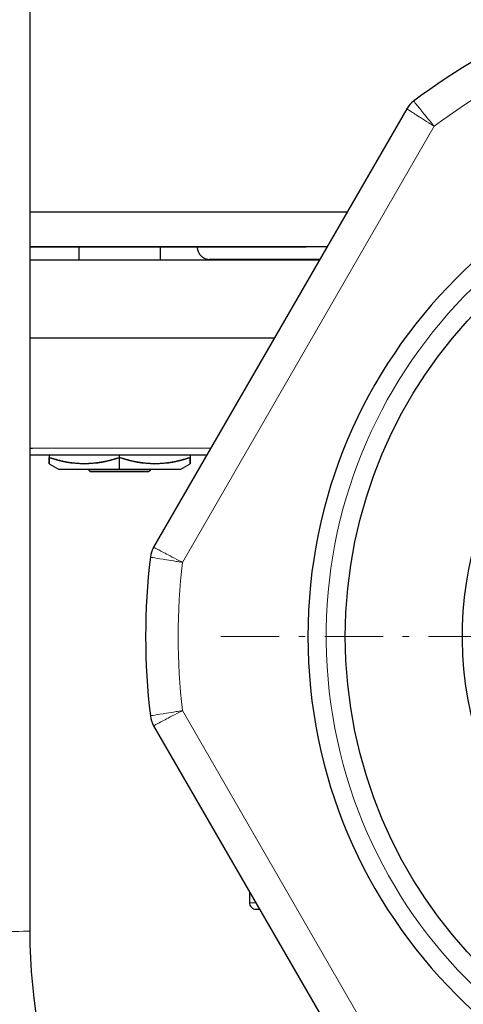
# Model space of a CAD drawing. Header units: millimetres. Extents: x 18 to 610, y -123 to 280.
# Tile 4 of 81: x 88 to 122, y 105 to 180. Entities that reach past the tile are written whole.
import ezdxf

# ---------------------------------------------------------------- set-up
doc = ezdxf.new("R2010")
doc.units = ezdxf.units.MM
doc.linetypes.add('CENTER', pattern=[8, 4.5, -1.5, 0.5, -1.5])
doc.linetypes.add('SOLID', pattern=[0])

# ---------------------------------------------------------------- blocks, each defined once
blk = doc.blocks.new('BlockOfCenters_4', base_point=(149.453, 132.972))
at = {"color": 6, "linetype": 'CENTER', "lineweight": 9}
blk.add_lwpolyline([(196.253, 132.972), (102.653, 132.972)], dxfattribs=at)
blk = doc.blocks.new('BlockOfViews_6')
at = {"linetype": 'SOLID', "lineweight": 30}
for p, q in [((89.053, 110.303, 48.943), (89.053, 217.581, 51.097)), ((118.064, 173.604, 111.75), (98.57, 139.84, 111.75)), ((92.803, 162.972, 0), (92.803, 161.972, 0)), ((99.103, 161.972, 0), (99.103, 162.972, 0)), ((103.128, 161.987, -0.642), (103.057, 161.972, -3.106)), ((103.123, 161.987, 0.169), (103.465, 162.021, 4.325)), ((90.513, 146.972, 3.141), (90.513, 146.759, 3.141)), ((95.953, 146.759, 6.282), (95.953, 146.972, 6.282)), ((95.953, 145.852, 4.711), (95.953, 146.759, 6.282)), ((101.393, 146.972, 3.141), (101.393, 146.759, 3.141)), ((113.099, 147.039, 32.103), (113.099, 147.06, 32.103)), ((90.513, 146.273, 0), (91.245, 145.852, 0.157)), ((100.662, 145.852, 0.157), (101.393, 146.273, 0)), ((98.57, 126.104, 111.75), (118.064, 92.34, 111.75)), ((105.954, 113.316, 41.389), (105.954, 112.472, 41.382))]:
    blk.add_line(p, q, dxfattribs=at)
at = {"color": 196, "linetype": 'SOLID', "lineweight": 9}
for p, q in [((100.787, 138.679, 114.25), (120.178, 172.265, 114.25)), ((120.178, 93.679, 114.25), (100.787, 127.265, 114.25))]:
    blk.add_line(p, q, dxfattribs=at)
at = {"linetype": 'SOLID', "lineweight": 30}
blk.add_polyline3d([(102.85, 162.021, 4.383), (103.465, 162.021, 8.728), (104.485, 162.021, 12.996), (105.899, 162.021, 17.15), (107.697, 162.021, 21.153), (109.861, 162.021, 24.97), (111.377, 162.021, 27.141)], dxfattribs=at)
at = {"linetype": 'SOLID', "lineweight": 30, "extrusion": (0, 0, -1)}
blk.add_circle((-149.453, 132.972, -114.25), 39, dxfattribs=at)
at = {"linetype": 'SOLID', "lineweight": 30}
blk.add_circle((149.453, 132.972, 111.75), 36.115, dxfattribs=at)
for centre, radius, start, end in [((149.453, 132.972, 111.75), 51.5, 113.19177, 126.80823), ((119.796, 172.604, 111.75), 2, 126.80823, 150), ((100.302, 138.84, 111.75), 2, 150, 173.19177), ((149.453, 132.972, 111.75), 51.5, 173.19177, 186.80823), ((100.302, 127.104, 111.75), 2, 186.80823, 210), ((106.454, 112.472, 41.382), 0.5, 179.99887, 269.99938)]:
    blk.add_arc(centre, radius, start, end, dxfattribs=at)
at = {"color": 196, "linetype": 'SOLID', "lineweight": 9, "extrusion": (0, 0, -1)}
for start, end in [(53.31145, 66.68855), (353.31145, 6.68855)]:
    blk.add_arc((-149.453, 132.972, -114.25), 49, start, end, dxfattribs=at)
at = {"linetype": 'SOLID', "lineweight": 9, "extrusion": (0, 0, -1)}
blk.add_arc((-149.453, 132.972, -111.75), 37.59, 265, 175, dxfattribs=at)
at = {"linetype": 'SOLID', "lineweight": 30, "extrusion": (0, 1, 0)}
for centre, radius, start, end in [((-149.453, 0, 165.672), 65.4, 22.49287, 56.61965), ((-149.453, 0, 162.972), 60.5, 3.58272, 49.70775), ((-149.453, 0, 147.472), 63, 16.50851, 17.08861), ((-149.453, 0, 147.472), 63, 54.9242, 54.94872), ((-149.453, 0, 146.972), 62.5, 14.89183, 41.55815), ((-115.453, 41.307, 146.972), 9.5, 75.45192, 75.48267), ((-115.453, 41.307, 146.972), 9.5, 94.3585, 94.37223), ((-95.954, 0, 145.852), 4.711, 359.05273, 0.94727), ((-95.954, 0, 145.852), 4.711, 2.84294, 5.42418), ((-95.954, 0, 145.852), 4.711, 6.633, 8.52822), ((-95.954, 0, 145.852), 4.711, 10.42292, 12.31902), ((-95.954, 0, 145.852), 4.711, 14.21272, 16.11007), ((-95.954, 0, 145.852), 4.711, 18.00242, 19.90142), ((-95.954, 0, 145.852), 4.711, 21.79203, 23.69312), ((-95.954, 0, 145.852), 4.711, 25.58156, 27.48521), ((-95.954, 0, 145.852), 4.711, 29.37102, 31.27777), ((-95.954, 0, 145.852), 4.711, 33.16042, 35.0709), ((-95.954, 0, 145.852), 4.711, 36.94977, 38.8647), ((-95.954, 0, 145.852), 4.711, 40.73908, 44.01656), ((-95.954, 0, 145.852), 4.711, 44.52835, 89.999), ((-95.953, 0, 145.852), 4.711, 90.001, 135.47165), ((-95.953, 0, 145.852), 4.711, 135.98344, 139.26092), ((-95.953, 0, 145.852), 4.711, 141.1353, 143.05023), ((-95.953, 0, 145.852), 4.711, 144.9291, 146.83958), ((-95.953, 0, 145.852), 4.711, 148.72223, 150.62898), ((-95.953, 0, 145.852), 4.711, 152.51479, 154.41844), ((-95.953, 0, 145.852), 4.711, 156.30688, 158.20797), ((-95.953, 0, 145.852), 4.711, 160.09858, 161.99758), ((-95.953, 0, 145.852), 4.711, 163.88993, 165.78728), ((-95.953, 0, 145.852), 4.711, 167.68098, 169.57708), ((-95.953, 0, 145.852), 4.711, 171.47178, 173.367), ((-95.953, 0, 145.852), 4.711, 174.57582, 177.15706), ((-95.953, 0, 145.852), 4.711, 179.05273, 180.94727), ((-115.453, 41.307, 110.472), 4.711, 117.16162, 117.45039), ((-115.453, 41.307, 110.472), 4.711, 242.54961, 242.83838), ((-115.453, -41.307, 110.352), 4.711, 118.40679, 118.61194), ((-115.453, -41.307, 110.352), 4.711, 241.38806, 241.59321)]:
    blk.add_arc(centre, radius, start, end, dxfattribs=at)
at = {"linetype": 'SOLID', "lineweight": 30, "extrusion": (0, -1, 0)}
for centre, radius, start, end in [((149.453, 0, -162.972), 60.5, 128.3507, 176.80358), ((95.953, 0, -145.672), 2.25, 0.00184, 179.99816)]:
    blk.add_arc(centre, radius, start, end, dxfattribs=at)
at = {"linetype": 'SOLID', "lineweight": 30, "extrusion": (0, 1, 3.55271e-15)}
for centre, radius, start, end in [((-149.453, 0, 161.972), 66, 23.76176, 54.72464), ((-149.453, 0, 155.972), 66, 23.76176, 50.96096), ((-115.453, 41.307, 111.972), 9, 358.97695, 14.21175), ((-115.453, 41.307, 111.972), 9, 120.93665, 121.04112)]:
    blk.add_arc(centre, radius, start, end, dxfattribs=at)
at = {"linetype": 'SOLID', "lineweight": 30, "extrusion": (0, 0, -1)}
blk.add_arc((-149.453, 132.972, -69.235), 27.1, 119.86988, 60.13012, dxfattribs=at)
at = {"color": 196, "linetype": 'SOLID', "lineweight": 9, "extrusion": (0, 1, 0)}
blk.add_arc((-149.453, 0, 147.472), 63, 17.08861, 42.45955, dxfattribs=at)
at = {"linetype": 'SOLID', "lineweight": 30, "extrusion": (-0.5, 2.22961e-12, 0.866025)}
blk.add_arc((-156.849, 83.098, -42.537), 10.568, 342.70982, 17.29018, dxfattribs=at)
at = {"linetype": 'SOLID', "lineweight": 30, "extrusion": (-1, 0, 0)}
for start, end in [(342.70983, 347.51728), (359.82866, 17.29016)]:
    blk.add_arc((-156.849, 0, -90.513), 10.568, start, end, dxfattribs=at)
at = {"linetype": 'SOLID', "lineweight": 30, "extrusion": (0.5, 4.77308e-13, 0.866025)}
for centre, start, end in [((156.849, -83.098, 53.417), 162.70983, 197.29015), ((121.469, -79.332, 98.939), 174.38668, 174.43974), ((121.349, -120.639, 27.394), 174.92426, 175.02081)]:
    blk.add_arc(centre, 10.568, start, end, dxfattribs=at)
at = {"linetype": 'SOLID', "lineweight": 30, "extrusion": (1, 0, 0)}
for start, end in [(162.70981, 180.17133), (192.48273, 197.2902)]:
    blk.add_arc((156.849, 0, 101.393), 10.568, start, end, dxfattribs=at)
at = {"linetype": 'SOLID', "lineweight": 30, "extrusion": (-8.01848e-17, 1, -4.90974e-33)}
blk.add_arc((-95.953, 0, 145.852), 4.711, 1.91489, 90, dxfattribs=at)
at = {"linetype": 'SOLID', "lineweight": 30, "extrusion": (8.01848e-17, 1, 4.90974e-33)}
for centre, start, end in [((-95.953, 0, 145.852), 90, 178.08511), ((-115.453, 41.307, 110.472), 117.15431, 117.4446), ((-115.453, 41.307, 110.472), 242.5554, 242.84569), ((-115.453, -41.307, 110.352), 118.40627, 118.61259), ((-115.453, -41.307, 110.352), 241.38741, 241.59373)]:
    blk.add_arc(centre, 4.711, start, end, dxfattribs=at)
at = {"color": 196, "linetype": 'SOLID', "lineweight": 9, "extrusion": (0, -1, -3.55271e-15)}
blk.add_arc((115.453, 41.307, -112.472), 9.5, 161.84272, 179.54764, dxfattribs=at)
at = {"linetype": 'SOLID', "lineweight": 30, "extrusion": (0, -1, -3.55271e-15)}
for start, end in [(161.57548, 161.84272), (84.89069, 84.96901), (63.15544, 63.21605)]:
    blk.add_arc((115.453, 41.307, -112.472), 9.5, start, end, dxfattribs=at)
at = {"linetype": 'SOLID', "lineweight": 30, "extrusion": (-3.2446e-09, -2.30178e-09, 1)}
blk.add_arc((131.114, 110.372, 49.017), 48.059, 180.08387, 267.54095, dxfattribs=at)
at = {"color": 196, "linetype": 'SOLID', "lineweight": 9, "extrusion": (0, 0.999799, 0.02007)}
blk.add_arc((-86.053, 46.72, 111.263), 3, 90, 180, dxfattribs=at)
at = {"linetype": 'SOLID', "lineweight": 30, "extrusion": (-5.08142e-10, -1.98929e-09, -1)}
blk.add_arc((-131.049, 110.307, -48.1), 41.996, 272.72597, 359.99392, dxfattribs=at)
at = {"color": 196, "linetype": 'SOLID', "lineweight": 9}
for points, knots in [([(120.178, 172.265, 114.25), (120.073, 172.393, 114.25), (119.969, 172.522, 114.233), (119.703, 172.85, 114.149), (119.544, 173.045, 114.055), (119.162, 173.515, 113.711), (118.961, 173.761, 113.401), (118.676, 174.11, 112.644), (118.598, 174.205, 112.195), (118.598, 174.205, 111.75)], [-0.7896757, -0.7896757, -0.7896757, -0.7896757, -0.6884353, -0.6884353, -0.5264505, -0.5264505, -0.2672749, -0.2672749, 0, 0, 0, 0]), ([(118.064, 173.604, 111.75), (118.064, 173.604, 112.195), (118.168, 173.538, 112.644), (118.549, 173.297, 113.401), (118.817, 173.127, 113.711), (119.329, 172.803, 114.055), (119.541, 172.668, 114.149), (119.898, 172.442, 114.233), (120.038, 172.354, 114.25), (120.178, 172.265, 114.25)], [0, 0, 0, 0, 0.2672749, 0.2672749, 0.5264505, 0.5264505, 0.6884353, 0.6884353, 0.7896757, 0.7896757, 0.7896757, 0.7896757]), ([(100.787, 138.679, 114.25), (100.64, 138.756, 114.25), (100.493, 138.833, 114.233), (100.119, 139.029, 114.149), (99.896, 139.146, 114.055), (99.36, 139.426, 113.711), (99.079, 139.574, 113.401), (98.679, 139.783, 112.644), (98.57, 139.84, 112.195), (98.57, 139.84, 111.75)], [-0.002007, -0.002007, -0.002007, -0.002007, 0.0992321, 0.0992321, 0.2612146, 0.2612146, 0.5203867, 0.5203867, 0.7876579, 0.7876579, 0.7876579, 0.7876579]), ([(98.317, 139.077, 111.75), (98.317, 139.077, 112.195), (98.438, 139.057, 112.644), (98.883, 138.985, 113.401), (99.197, 138.934, 113.711), (99.794, 138.838, 114.055), (100.043, 138.798, 114.149), (100.46, 138.731, 114.233), (100.624, 138.705, 114.25), (100.787, 138.679, 114.25)], [-0.7876579, -0.7876579, -0.7876579, -0.7876579, -0.5203867, -0.5203867, -0.2612146, -0.2612146, -0.0992321, -0.0992321, 0.002007, 0.002007, 0.002007, 0.002007]), ([(100.787, 127.265, 114.25), (100.624, 127.239, 114.25), (100.46, 127.213, 114.233), (100.043, 127.146, 114.149), (99.794, 127.106, 114.055), (99.197, 127.01, 113.711), (98.883, 126.959, 113.401), (98.438, 126.887, 112.644), (98.317, 126.867, 112.195), (98.317, 126.867, 111.75)], [-0.7896753, -0.7896753, -0.7896753, -0.7896753, -0.6884348, -0.6884348, -0.5264502, -0.5264502, -0.2672747, -0.2672747, 0, 0, 0, 0]), ([(98.57, 126.104, 111.75), (98.57, 126.104, 112.195), (98.679, 126.161, 112.644), (99.079, 126.37, 113.401), (99.36, 126.518, 113.711), (99.896, 126.799, 114.055), (100.119, 126.915, 114.149), (100.493, 127.111, 114.233), (100.64, 127.188, 114.25), (100.787, 127.265, 114.25)], [0, 0, 0, 0, 0.2672747, 0.2672747, 0.5264502, 0.5264502, 0.6884348, 0.6884348, 0.7896753, 0.7896753, 0.7896753, 0.7896753])]:
    blk.add_open_spline(points, degree=3, knots=knots, dxfattribs=at)
at = {"linetype": 'SOLID', "lineweight": 30}
for points, knots in [([(102.953, 161.972, 0), (102.926, 161.972, 0), (102.898, 161.973, 0), (102.843, 161.978, 0), (102.816, 161.981, 0), (102.762, 161.99, 0), (102.735, 161.996, 0), (102.681, 162.009, 0), (102.655, 162.017, 0), (102.603, 162.035, 0), (102.577, 162.045, 0), (102.527, 162.067, 0), (102.502, 162.08, 0), (102.453, 162.106, 0), (102.43, 162.12, 0), (102.383, 162.15, 0), (102.361, 162.166, 0), (102.317, 162.2, 0), (102.296, 162.218, 0), (102.256, 162.255, 0), (102.236, 162.275, 0), (102.199, 162.315, 0), (102.181, 162.336, 0), (102.147, 162.38, 0), (102.131, 162.402, 0), (102.101, 162.448, 0), (102.087, 162.472, 0), (102.061, 162.52, 0), (102.049, 162.545, 0), (102.027, 162.596, 0), (102.017, 162.621, 0), (101.999, 162.673, 0), (101.991, 162.7, 0), (101.977, 162.753, 0), (101.972, 162.78, 0), (101.963, 162.835, 0), (101.959, 162.862, 0), (101.955, 162.917, 0), (101.953, 162.945, 0), (101.953, 162.972, 0)], [0, 0, 0, 0, 0.082673, 0.082673, 0.165347, 0.165347, 0.24802, 0.24802, 0.330694, 0.330694, 0.413367, 0.413367, 0.496041, 0.496041, 0.578714, 0.578714, 0.661388, 0.661388, 0.744061, 0.744061, 0.826735, 0.826735, 0.909408, 0.909408, 0.992082, 0.992082, 1.074755, 1.074755, 1.157429, 1.157429, 1.240102, 1.240102, 1.322776, 1.322776, 1.405449, 1.405449, 1.488123, 1.488123, 1.570796, 1.570796, 1.570796, 1.570796]), ([(102.953, 161.972, 0), (102.926, 161.972, 0), (102.898, 161.973, 0), (102.843, 161.978, 0), (102.816, 161.981, 0), (102.762, 161.99, 0), (102.735, 161.996, 0), (102.681, 162.009, 0), (102.655, 162.017, 0), (102.603, 162.035, 0), (102.577, 162.045, 0), (102.527, 162.067, 0), (102.502, 162.08, 0), (102.453, 162.106, 0), (102.43, 162.12, 0), (102.383, 162.15, 0), (102.361, 162.166, 0), (102.317, 162.2, 0), (102.296, 162.218, 0), (102.256, 162.255, 0), (102.236, 162.275, 0), (102.199, 162.315, 0), (102.181, 162.336, 0), (102.147, 162.38, 0), (102.131, 162.402, 0), (102.101, 162.448, 0), (102.087, 162.472, 0), (102.061, 162.52, 0), (102.049, 162.545, 0), (102.027, 162.596, 0), (102.017, 162.621, 0), (101.999, 162.673, 0), (101.991, 162.7, 0), (101.977, 162.753, 0), (101.972, 162.78, 0), (101.963, 162.835, 0), (101.959, 162.862, 0), (101.955, 162.917, 0), (101.953, 162.945, 0), (101.953, 162.972, 0)], [0, 0, 0, 0, 0.082673, 0.082673, 0.165347, 0.165347, 0.24802, 0.24802, 0.330694, 0.330694, 0.413367, 0.413367, 0.496041, 0.496041, 0.578714, 0.578714, 0.661388, 0.661388, 0.744061, 0.744061, 0.826735, 0.826735, 0.909408, 0.909408, 0.992082, 0.992082, 1.074755, 1.074755, 1.157429, 1.157429, 1.240102, 1.240102, 1.322776, 1.322776, 1.405449, 1.405449, 1.488123, 1.488123, 1.570796, 1.570796, 1.570796, 1.570796]), ([(103.123, 161.987, 0.169), (103.114, 161.985, 0.16), (103.105, 161.984, 0.151), (103.072, 161.979, 0.119), (103.049, 161.976, 0.095), (103.001, 161.973, 0.048), (102.977, 161.972, 0.024), (102.953, 161.972, 0)], [1.6765002, 1.6765002, 1.6765002, 1.6765002, 1.7143154, 1.7143154, 1.8151575, 1.8151575, 1.9159996, 1.9159996, 1.9159996, 1.9159996]), ([(95.953, 146.759, 6.282), (95.86, 146.728, 6.228), (95.766, 146.698, 6.173), (95.578, 146.64, 6.065), (95.484, 146.612, 6.01), (95.294, 146.56, 5.901), (95.2, 146.535, 5.846), (95.009, 146.488, 5.737), (94.914, 146.466, 5.681), (94.723, 146.426, 5.571), (94.627, 146.407, 5.516), (94.434, 146.373, 5.405), (94.338, 146.357, 5.349), (94.145, 146.331, 5.237), (94.048, 146.319, 5.181), (93.854, 146.299, 5.069), (93.757, 146.292, 5.013), (93.563, 146.28, 4.901), (93.465, 146.276, 4.845), (93.271, 146.272, 4.733), (93.173, 146.273, 4.677), (92.979, 146.277, 4.564), (92.882, 146.281, 4.508), (92.687, 146.293, 4.396), (92.59, 146.301, 4.34), (92.397, 146.322, 4.228), (92.3, 146.333, 4.172), (92.107, 146.361, 4.061), (92.01, 146.376, 4.005), (91.818, 146.411, 3.894), (91.722, 146.43, 3.839), (91.531, 146.471, 3.728), (91.435, 146.493, 3.673), (91.245, 146.541, 3.563), (91.15, 146.566, 3.509), (90.961, 146.619, 3.399), (90.866, 146.647, 3.344), (90.685, 146.703, 3.24), (90.598, 146.731, 3.19), (90.513, 146.759, 3.141)], [0, 0, 0, 0, 0.192127, 0.192127, 0.384254, 0.384254, 0.576381, 0.576381, 0.768508, 0.768508, 0.960635, 0.960635, 1.152762, 1.152762, 1.344889, 1.344889, 1.537016, 1.537016, 1.729143, 1.729143, 1.92127, 1.92127, 2.113397, 2.113397, 2.305524, 2.305524, 2.497651, 2.497651, 2.689778, 2.689778, 2.881905, 2.881905, 3.074032, 3.074032, 3.266159, 3.266159, 3.458286, 3.458286, 3.650413, 3.650413, 3.650413, 3.650413]), ([(90.513, 146.759, 3.141), (90.513, 146.733, 3.051), (90.514, 146.707, 2.959), (90.514, 146.656, 2.769), (90.514, 146.63, 2.67), (90.514, 146.579, 2.463), (90.513, 146.554, 2.355), (90.513, 146.504, 2.129), (90.513, 146.481, 2.015), (90.513, 146.438, 1.787), (90.513, 146.418, 1.673), (90.513, 146.381, 1.444), (90.513, 146.365, 1.329), (90.513, 146.336, 1.099), (90.513, 146.323, 0.984), (90.513, 146.302, 0.753), (90.513, 146.294, 0.637), (90.513, 146.281, 0.406), (90.513, 146.277, 0.29), (90.513, 146.273, 0.116), (90.513, 146.273, 0.058), (90.513, 146.273, 0)], [0, 0, 0, 0, 0.159571, 0.159571, 0.319142, 0.319142, 0.478713, 0.478713, 0.638284, 0.638284, 0.797855, 0.797855, 0.957426, 0.957426, 1.116997, 1.116997, 1.276568, 1.276568, 1.436138, 1.436138, 1.515924, 1.515924, 1.515924, 1.515924]), ([(101.393, 146.759, 3.141), (101.309, 146.731, 3.19), (101.222, 146.703, 3.24), (101.041, 146.647, 3.344), (100.946, 146.619, 3.399), (100.757, 146.566, 3.509), (100.662, 146.541, 3.563), (100.471, 146.493, 3.673), (100.376, 146.471, 3.728), (100.185, 146.43, 3.839), (100.089, 146.411, 3.894), (99.897, 146.376, 4.005), (99.8, 146.361, 4.061), (99.607, 146.333, 4.172), (99.51, 146.322, 4.228), (99.317, 146.301, 4.34), (99.219, 146.293, 4.396), (99.025, 146.281, 4.508), (98.928, 146.277, 4.564), (98.733, 146.273, 4.677), (98.636, 146.272, 4.733), (98.442, 146.276, 4.845), (98.344, 146.28, 4.901), (98.15, 146.292, 5.013), (98.053, 146.299, 5.069), (97.859, 146.319, 5.181), (97.762, 146.331, 5.237), (97.569, 146.357, 5.349), (97.473, 146.373, 5.405), (97.28, 146.407, 5.516), (97.184, 146.426, 5.571), (96.993, 146.466, 5.681), (96.898, 146.488, 5.737), (96.707, 146.535, 5.846), (96.613, 146.56, 5.901), (96.423, 146.612, 6.01), (96.329, 146.64, 6.065), (96.141, 146.698, 6.173), (96.047, 146.728, 6.228), (95.953, 146.759, 6.282)], [0, 0, 0, 0, 0.173589, 0.173589, 0.347177, 0.347177, 0.520766, 0.520766, 0.694354, 0.694354, 0.867943, 0.867943, 1.041531, 1.041531, 1.21512, 1.21512, 1.388708, 1.388708, 1.562297, 1.562297, 1.735886, 1.735886, 1.909474, 1.909474, 2.083063, 2.083063, 2.256651, 2.256651, 2.43024, 2.43024, 2.603828, 2.603828, 2.777417, 2.777417, 2.951005, 2.951005, 3.124594, 3.124594, 3.298183, 3.298183, 3.298183, 3.298183]), ([(101.393, 146.273, 0), (101.393, 146.273, 0.058), (101.393, 146.273, 0.116), (101.394, 146.277, 0.29), (101.394, 146.281, 0.406), (101.394, 146.294, 0.637), (101.394, 146.302, 0.753), (101.393, 146.323, 0.984), (101.393, 146.336, 1.099), (101.393, 146.365, 1.329), (101.394, 146.381, 1.444), (101.394, 146.418, 1.673), (101.394, 146.438, 1.787), (101.393, 146.481, 2.015), (101.393, 146.504, 2.129), (101.393, 146.554, 2.355), (101.393, 146.579, 2.463), (101.393, 146.63, 2.67), (101.393, 146.656, 2.769), (101.393, 146.707, 2.959), (101.393, 146.733, 3.051), (101.393, 146.759, 3.141)], [1.515924, 1.515924, 1.515924, 1.515924, 1.595709, 1.595709, 1.75528, 1.75528, 1.914851, 1.914851, 2.074422, 2.074422, 2.233993, 2.233993, 2.393564, 2.393564, 2.553135, 2.553135, 2.712706, 2.712706, 2.872277, 2.872277, 3.031848, 3.031848, 3.031848, 3.031848])]:
    blk.add_open_spline(points, degree=3, knots=knots, dxfattribs=at)
for points, degree in [([(116.276, 147.231, 6.037), (116.277, 147.23, 6.037), (116.278, 147.229, 6.037), (116.279, 147.228, 6.037)], 3), ([(93.091, 146.285, 0), (93.099, 146.276, 0)], 1), ([(93.523, 145.852, 0), (93.703, 145.672, 0)], 1), ([(93.703, 145.672, 0), (93.703, 145.672, 0.294), (93.822, 145.672, 0.883), (94.321, 145.672, 1.632), (95.07, 145.672, 2.132), (95.953, 145.672, 2.308), (96.837, 145.672, 2.132), (97.585, 145.672, 1.632), (98.085, 145.672, 0.883), (98.203, 145.672, 0.294), (98.203, 145.672, 0)], 3), ([(98.383, 145.852, 0), (98.203, 145.672, 0)], 1), ([(98.816, 146.285, 0), (98.807, 146.276, 0)], 1), ([(117.28, 110.949, 36.08), (117.283, 110.949, 36.082), (117.286, 110.948, 36.083), (117.289, 110.948, 36.085)], 3), ([(117.289, 110.948, 46.529), (117.286, 110.948, 46.53), (117.283, 110.949, 46.532), (117.28, 110.949, 46.534)], 3), ([(117.365, 110.819, -46.485), (117.37, 110.818, -46.482), (117.376, 110.818, -46.479), (117.381, 110.817, -46.476)], 3), ([(117.381, 110.817, -36.138), (117.376, 110.818, -36.135), (117.37, 110.818, -36.132), (117.365, 110.819, -36.129)], 3)]:
    blk.add_open_spline(points, degree=degree, dxfattribs=at)
blk.add_blockref('BlockOfCenters_4', (149.453, 132.972))

msp = doc.modelspace()

# ---------------------------------------------------------------- block references
msp.add_blockref('BlockOfViews_6', (0, 0))

doc.saveas('drawing.dxf')
